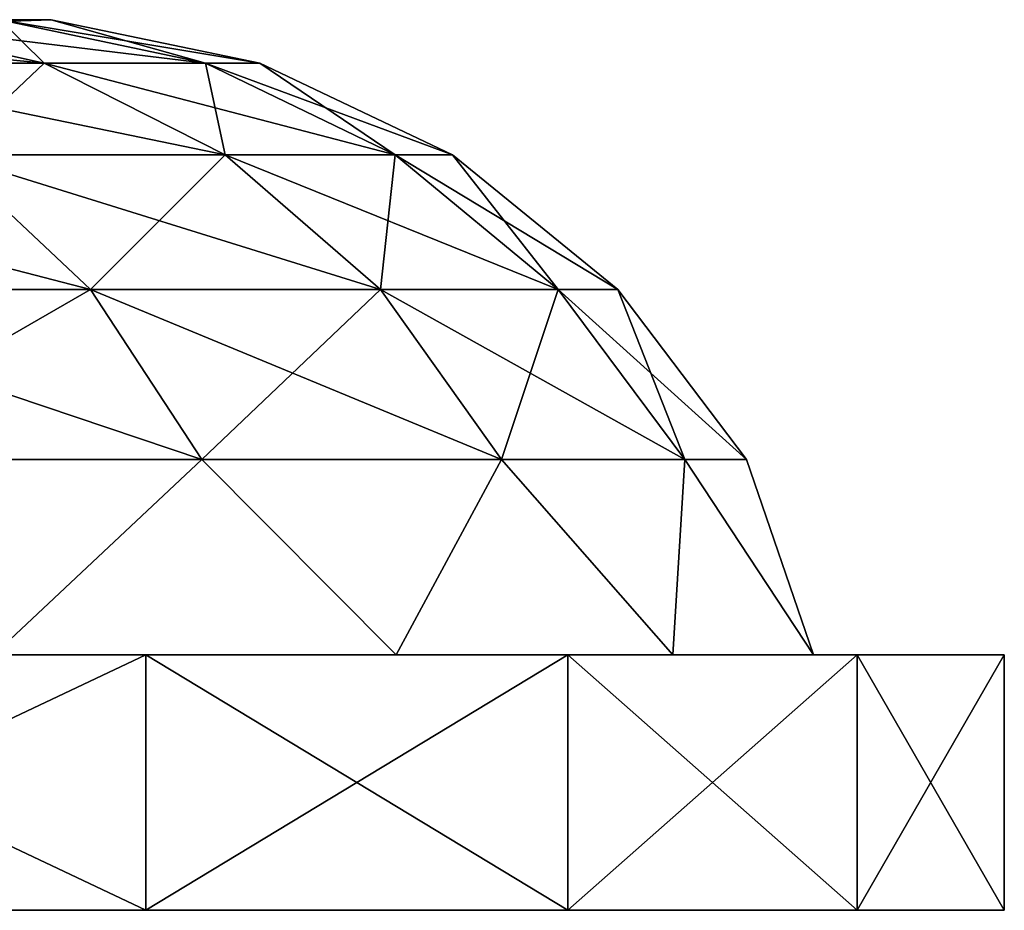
# Model space of a CAD drawing. Header units: millimetres. Extents: x -234 to 234, y -9 to 180.
# Tile 8 of 117: x -174 to -166, y -9 to -2. Entities that reach past the tile are written whole.
import ezdxf

# ---------------------------------------------------------------- set-up
doc = ezdxf.new("R2010")
doc.units = ezdxf.units.MM
doc.header["$LTSCALE"] = 106.095679
for name, color, linetype in [('142', 7, 'CONTINUOUS'), ('143', 7, 'CONTINUOUS'), ('144', 7, 'CONTINUOUS')]:
    doc.layers.add(name, color=color, linetype=linetype)

msp = doc.modelspace()

# ---------------------------------------------------------------- linework, layer by layer
at = {"layer": '142', "color": 7, "linetype": 'CONTINUOUS', "true_color": 0xa2afbf}
for points in [[(-175.2009, -2.0257, 9.0261), (-177.145, -2.0257, 13.1953), (-173.6646, -2.366, 9.5853), (-175.2009, -2.0257, 9.0261)], [(-173.6646, -2.366, 9.5853), (-177.145, -2.0257, 13.1953), (-175.7292, -2.366, 14.0128), (-173.6646, -2.366, 9.5853)], [(-175.7292, -2.366, -14.0128), (-175.2009, -2.0257, -9.0261), (-173.6646, -2.366, -9.5853), (-175.7292, -2.366, -14.0128)], [(-175.27, -2.081), (-175.3891, -2.081, 2.4241), (-173.6093, -2.0257), (-175.27, -2.081)], [(-173.6093, -2.0257), (-175.3891, -2.081, 2.4241), (-174.0103, -2.0257, 4.5827), (-173.6093, -2.0257)], [(-174.0103, -2.0257, -4.5827), (-175.27, -2.081), (-173.6093, -2.0257), (-174.0103, -2.0257, -4.5827)], [(-175.2009, -2.0257, -9.0261), (-174.0103, -2.0257, -4.5827), (-173.6646, -2.366, -9.5853), (-175.2009, -2.0257, -9.0261)], [(-174.0103, -2.0257, 4.5827), (-175.2009, -2.0257, 9.0261), (-172.4003, -2.366, 4.8666), (-174.0103, -2.0257, 4.5827)], [(-172.4003, -2.366, 4.8666), (-175.2009, -2.0257, 9.0261), (-173.6646, -2.366, 9.5853), (-172.4003, -2.366, 4.8666)], [(-174.0103, -2.0257, -4.5827), (-173.6093, -2.0257), (-172.4003, -2.366, -4.8666), (-174.0103, -2.0257, -4.5827)], [(-173.6646, -2.366, -9.5853), (-174.0103, -2.0257, -4.5827), (-172.4003, -2.366, -4.8666), (-173.6646, -2.366, -9.5853)], [(-173.6093, -2.0257), (-174.0103, -2.0257, 4.5827), (-171.9745, -2.366), (-173.6093, -2.0257)], [(-171.9745, -2.366), (-174.0103, -2.0257, 4.5827), (-172.4003, -2.366, 4.8666), (-171.9745, -2.366)], [(-172.4003, -2.366, -4.8666), (-173.6093, -2.0257), (-171.9745, -2.366), (-172.4003, -2.366, -4.8666)], [(-175.7292, -2.366, -14.0128), (-173.6646, -2.366, -9.5853), (-174.4235, -3.0838, -14.7666), (-175.7292, -2.366, -14.0128)], [(-173.6646, -2.366, 9.5853), (-175.7292, -2.366, 14.0128), (-172.2478, -3.0838, 10.101), (-173.6646, -2.366, 9.5853)], [(-172.2478, -3.0838, 10.101), (-175.7292, -2.366, 14.0128), (-174.4235, -3.0838, 14.7666), (-172.2478, -3.0838, 10.101)], [(-174.4235, -3.0838, -14.7666), (-173.6646, -2.366, -9.5853), (-172.2478, -3.0838, -10.101), (-174.4235, -3.0838, -14.7666)], [(-173.6646, -2.366, -9.5853), (-172.4003, -2.366, -4.8666), (-172.2478, -3.0838, -10.101), (-173.6646, -2.366, -9.5853)], [(-172.4003, -2.366, 4.8666), (-173.6646, -2.366, 9.5853), (-170.9154, -3.0838, 5.1284), (-172.4003, -2.366, 4.8666)], [(-170.9154, -3.0838, 5.1284), (-173.6646, -2.366, 9.5853), (-172.2478, -3.0838, 10.101), (-170.9154, -3.0838, 5.1284)], [(-172.4003, -2.366, -4.8666), (-171.9745, -2.366), (-170.9154, -3.0838, -5.1284), (-172.4003, -2.366, -4.8666)], [(-172.2478, -3.0838, -10.101), (-172.4003, -2.366, -4.8666), (-170.9154, -3.0838, -5.1284), (-172.2478, -3.0838, -10.101)], [(-171.9745, -2.366), (-172.4003, -2.366, 4.8666), (-170.4668, -3.0838), (-171.9745, -2.366)], [(-170.4668, -3.0838), (-172.4003, -2.366, 4.8666), (-170.9154, -3.0838, 5.1284), (-170.4668, -3.0838)], [(-170.9154, -3.0838, -5.1284), (-171.9745, -2.366), (-170.4668, -3.0838), (-170.9154, -3.0838, -5.1284)], [(-174.4235, -3.0838, 14.7666), (-177.3762, -3.0838, 18.9836), (-173.3021, -4.1383, 15.414), (-174.4235, -3.0838, 14.7666)], [(-173.3021, -4.1383, 15.414), (-177.3762, -3.0838, 18.9836), (-176.3843, -4.1383, 19.8159), (-173.3021, -4.1383, 15.414)], [(-176.3843, -4.1383, -19.8159), (-174.4235, -3.0838, -14.7666), (-173.3021, -4.1383, -15.414), (-176.3843, -4.1383, -19.8159)], [(-174.4235, -3.0838, -14.7666), (-172.2478, -3.0838, -10.101), (-173.3021, -4.1383, -15.414), (-174.4235, -3.0838, -14.7666)], [(-172.2478, -3.0838, 10.101), (-174.4235, -3.0838, 14.7666), (-171.0311, -4.1383, 10.5438), (-172.2478, -3.0838, 10.101)], [(-171.0311, -4.1383, 10.5438), (-174.4235, -3.0838, 14.7666), (-173.3021, -4.1383, 15.414), (-171.0311, -4.1383, 10.5438)], [(-173.3021, -4.1383, -15.414), (-172.2478, -3.0838, -10.101), (-171.0311, -4.1383, -10.5438), (-173.3021, -4.1383, -15.414)], [(-172.2478, -3.0838, -10.101), (-170.9154, -3.0838, -5.1284), (-171.0311, -4.1383, -10.5438), (-172.2478, -3.0838, -10.101)], [(-170.9154, -3.0838, 5.1284), (-172.2478, -3.0838, 10.101), (-169.6403, -4.1383, 5.3532), (-170.9154, -3.0838, 5.1284)], [(-169.6403, -4.1383, 5.3532), (-172.2478, -3.0838, 10.101), (-171.0311, -4.1383, 10.5438), (-169.6403, -4.1383, 5.3532)], [(-171.0311, -4.1383, -10.5438), (-170.9154, -3.0838, -5.1284), (-169.6403, -4.1383, -5.3532), (-171.0311, -4.1383, -10.5438)], [(-170.9154, -3.0838, -5.1284), (-170.4668, -3.0838), (-169.6403, -4.1383, -5.3532), (-170.9154, -3.0838, -5.1284)], [(-170.4668, -3.0838), (-170.9154, -3.0838, 5.1284), (-169.1719, -4.1383), (-170.4668, -3.0838)], [(-169.1719, -4.1383), (-170.9154, -3.0838, 5.1284), (-169.6403, -4.1383, 5.3532), (-169.1719, -4.1383)], [(-169.6403, -4.1383, -5.3532), (-170.4668, -3.0838), (-169.1719, -4.1383), (-169.6403, -4.1383, -5.3532)], [(-176.3843, -4.1383, -19.8159), (-173.3021, -4.1383, -15.414), (-175.612, -5.4695, -20.464), (-176.3843, -4.1383, -19.8159)], [(-173.3021, -4.1383, 15.414), (-176.3843, -4.1383, 19.8159), (-172.429, -5.4695, 15.9181), (-173.3021, -4.1383, 15.414)], [(-172.429, -5.4695, 15.9181), (-176.3843, -4.1383, 19.8159), (-175.612, -5.4695, 20.464), (-172.429, -5.4695, 15.9181)], [(-175.612, -5.4695, -20.464), (-173.3021, -4.1383, -15.414), (-172.429, -5.4695, -15.9181), (-175.612, -5.4695, -20.464)], [(-173.3021, -4.1383, -15.414), (-171.0311, -4.1383, -10.5438), (-172.429, -5.4695, -15.9181), (-173.3021, -4.1383, -15.414)], [(-171.0311, -4.1383, 10.5438), (-173.3021, -4.1383, 15.414), (-170.0837, -5.4695, 10.8886), (-171.0311, -4.1383, 10.5438)], [(-170.0837, -5.4695, 10.8886), (-173.3021, -4.1383, 15.414), (-172.429, -5.4695, 15.9181), (-170.0837, -5.4695, 10.8886)], [(-172.429, -5.4695, -15.9181), (-171.0311, -4.1383, -10.5438), (-170.0837, -5.4695, -10.8886), (-172.429, -5.4695, -15.9181)], [(-171.0311, -4.1383, -10.5438), (-169.6403, -4.1383, -5.3532), (-170.0837, -5.4695, -10.8886), (-171.0311, -4.1383, -10.5438)], [(-169.6403, -4.1383, 5.3532), (-171.0311, -4.1383, 10.5438), (-168.6474, -5.4695, 5.5283), (-169.6403, -4.1383, 5.3532)], [(-168.6474, -5.4695, 5.5283), (-171.0311, -4.1383, 10.5438), (-170.0837, -5.4695, 10.8886), (-168.6474, -5.4695, 5.5283)], [(-170.0837, -5.4695, -10.8886), (-169.6403, -4.1383, -5.3532), (-168.6474, -5.4695, -5.5283), (-170.0837, -5.4695, -10.8886)], [(-169.6403, -4.1383, -5.3532), (-169.1719, -4.1383), (-168.6474, -5.4695, -5.5283), (-169.6403, -4.1383, -5.3532)], [(-169.1719, -4.1383), (-169.6403, -4.1383, 5.3532), (-168.1637, -5.4695), (-169.1719, -4.1383)], [(-168.1637, -5.4695), (-169.6403, -4.1383, 5.3532), (-168.6474, -5.4695, 5.5283), (-168.1637, -5.4695)], [(-168.6474, -5.4695, -5.5283), (-169.1719, -4.1383), (-168.1637, -5.4695), (-168.6474, -5.4695, -5.5283)], [(-175.612, -5.4695, -20.464), (-172.429, -5.4695, -15.9181), (-174.0629, -7, -19.5824), (-175.612, -5.4695, -20.464)], [(-172.429, -5.4695, 15.9181), (-175.612, -5.4695, 20.464), (-174.0629, -7, 19.5824), (-172.429, -5.4695, 15.9181)], [(-174.0629, -7, -19.5824), (-172.429, -5.4695, -15.9181), (-170.9068, -7, -14.4836), (-174.0629, -7, -19.5824)], [(-170.9068, -7, 14.4836), (-172.429, -5.4695, 15.9181), (-174.0629, -7, 19.5824), (-170.9068, -7, 14.4836)], [(-172.429, -5.4695, -15.9181), (-170.0837, -5.4695, -10.8886), (-170.9068, -7, -14.4836), (-172.429, -5.4695, -15.9181)], [(-170.0837, -5.4695, 10.8886), (-172.429, -5.4695, 15.9181), (-170.9068, -7, 14.4836), (-170.0837, -5.4695, 10.8886)], [(-170.9068, -7, -14.4836), (-170.0837, -5.4695, -10.8886), (-168.7412, -7, -8.8921), (-170.9068, -7, -14.4836)], [(-168.7412, -7, 8.8921), (-170.0837, -5.4695, 10.8886), (-170.9068, -7, 14.4836), (-168.7412, -7, 8.8921)], [(-170.0837, -5.4695, -10.8886), (-168.6474, -5.4695, -5.5283), (-168.7412, -7, -8.8921), (-170.0837, -5.4695, -10.8886)], [(-168.6474, -5.4695, 5.5283), (-170.0837, -5.4695, 10.8886), (-168.7412, -7, 8.8921), (-168.6474, -5.4695, 5.5283)], [(-168.7412, -7, -8.8921), (-168.6474, -5.4695, -5.5283), (-167.6397, -7, -2.998), (-168.7412, -7, -8.8921)], [(-167.6397, -7, 2.998), (-168.6474, -5.4695, 5.5283), (-168.7412, -7, 8.8921), (-167.6397, -7, 2.998)], [(-168.6474, -5.4695, -5.5283), (-168.1637, -5.4695), (-167.6397, -7, -2.998), (-168.6474, -5.4695, -5.5283)], [(-168.1637, -5.4695), (-168.6474, -5.4695, 5.5283), (-167.6397, -7, 2.998), (-168.1637, -5.4695)], [(-167.6397, -7, -2.998), (-168.1637, -5.4695), (-167.6397, -7, 2.998), (-167.6397, -7, -2.998)]]:
    msp.add_3dface(points, dxfattribs=at)
at = {"layer": '143', "color": 7, "linetype": 'CONTINUOUS', "true_color": 0xa2afbf}
for points in [[(-177.0949, -7, 25.1268), (-172.8678, -9, 20.4901), (-172.8678, -7, 20.4901), (-177.0949, -7, 25.1268)], [(-177.0949, -9, 25.1268), (-172.8678, -9, 20.4901), (-177.0949, -7, 25.1268), (-177.0949, -9, 25.1268)], [(-172.8678, -7, -20.4901), (-177.0949, -9, -25.1268), (-177.0949, -7, -25.1268), (-172.8678, -7, -20.4901)], [(-172.8678, -9, -20.4901), (-177.0949, -9, -25.1268), (-172.8678, -7, -20.4901), (-172.8678, -9, -20.4901)], [(-172.8678, -7, 20.4901), (-169.5647, -9, 15.1556), (-169.5647, -7, 15.1556), (-172.8678, -7, 20.4901)], [(-172.8678, -9, 20.4901), (-169.5647, -9, 15.1556), (-172.8678, -7, 20.4901), (-172.8678, -9, 20.4901)], [(-169.5647, -7, -15.1556), (-172.8678, -9, -20.4901), (-172.8678, -7, -20.4901), (-169.5647, -7, -15.1556)], [(-169.5647, -9, -15.1556), (-172.8678, -9, -20.4901), (-169.5647, -7, -15.1556), (-169.5647, -9, -15.1556)], [(-169.5647, -7, 15.1556), (-167.298, -9, 9.3049), (-167.298, -7, 9.3049), (-169.5647, -7, 15.1556)], [(-169.5647, -9, 15.1556), (-167.298, -9, 9.3049), (-169.5647, -7, 15.1556), (-169.5647, -9, 15.1556)], [(-167.298, -7, -9.3049), (-169.5647, -9, -15.1556), (-169.5647, -7, -15.1556), (-167.298, -7, -9.3049)], [(-167.298, -9, -9.3049), (-169.5647, -9, -15.1556), (-167.298, -7, -9.3049), (-167.298, -9, -9.3049)], [(-167.298, -7, 9.3049), (-166.145, -9, 3.1372), (-166.145, -7, 3.1372), (-167.298, -7, 9.3049)], [(-167.298, -9, 9.3049), (-166.145, -9, 3.1372), (-167.298, -7, 9.3049), (-167.298, -9, 9.3049)], [(-166.145, -7, -3.1372), (-167.298, -9, -9.3049), (-167.298, -7, -9.3049), (-166.145, -7, -3.1372)], [(-166.145, -9, -3.1372), (-167.298, -9, -9.3049), (-166.145, -7, -3.1372), (-166.145, -9, -3.1372)], [(-166.145, -7, 3.1372), (-166.145, -9, -3.1372), (-166.145, -7, -3.1372), (-166.145, -7, 3.1372)], [(-166.145, -9, 3.1372), (-166.145, -9, -3.1372), (-166.145, -7, 3.1372), (-166.145, -9, 3.1372)]]:
    msp.add_3dface(points, dxfattribs=at)
at = {"layer": '144', "color": 7, "linetype": 'CONTINUOUS', "true_color": 0xa2afbf}
for points in [[(-174.0629, -7, 19.5824), (-177.0949, -7, 25.1268), (-172.8678, -7, 20.4901), (-174.0629, -7, 19.5824)], [(-174.0629, -7, -19.5824), (-172.8678, -7, -20.4901), (-177.0949, -7, -25.1268), (-174.0629, -7, -19.5824)], [(-170.9068, -7, 14.4836), (-174.0629, -7, 19.5824), (-172.8678, -7, 20.4901), (-170.9068, -7, 14.4836)], [(-174.0629, -7, -19.5824), (-170.9068, -7, -14.4836), (-172.8678, -7, -20.4901), (-174.0629, -7, -19.5824)], [(-170.9068, -7, 14.4836), (-172.8678, -7, 20.4901), (-169.5647, -7, 15.1556), (-170.9068, -7, 14.4836)], [(-170.9068, -7, -14.4836), (-169.5647, -7, -15.1556), (-172.8678, -7, -20.4901), (-170.9068, -7, -14.4836)], [(-168.7412, -7, 8.8921), (-170.9068, -7, 14.4836), (-169.5647, -7, 15.1556), (-168.7412, -7, 8.8921)], [(-170.9068, -7, -14.4836), (-168.7412, -7, -8.8921), (-169.5647, -7, -15.1556), (-170.9068, -7, -14.4836)], [(-168.7412, -7, 8.8921), (-169.5647, -7, 15.1556), (-167.298, -7, 9.3049), (-168.7412, -7, 8.8921)], [(-167.6397, -7, -2.998), (-167.298, -7, -9.3049), (-169.5647, -7, -15.1556), (-167.6397, -7, -2.998)], [(-168.7412, -7, -8.8921), (-167.6397, -7, -2.998), (-169.5647, -7, -15.1556), (-168.7412, -7, -8.8921)], [(-167.6397, -7, 2.998), (-168.7412, -7, 8.8921), (-167.298, -7, 9.3049), (-167.6397, -7, 2.998)], [(-167.6397, -7, -2.998), (-167.298, -7, 9.3049), (-167.298, -7, -9.3049), (-167.6397, -7, -2.998)], [(-167.6397, -7, -2.998), (-167.6397, -7, 2.998), (-167.298, -7, 9.3049), (-167.6397, -7, -2.998)], [(-166.145, -7, 3.1372), (-166.145, -7, -3.1372), (-167.298, -7, -9.3049), (-166.145, -7, 3.1372)], [(-167.298, -7, 9.3049), (-166.145, -7, 3.1372), (-167.298, -7, -9.3049), (-167.298, -7, 9.3049)]]:
    msp.add_3dface(points, dxfattribs=at)

doc.saveas('drawing.dxf')
